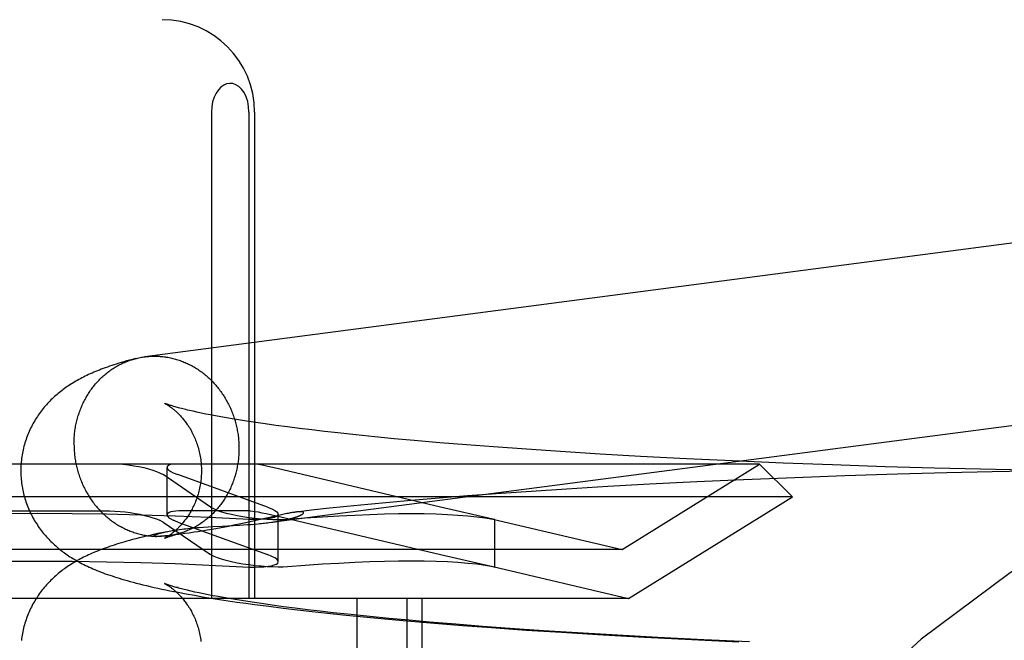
# Model space of a CAD drawing. Header units: inches. Extents: x 0 to 283, y 0 to 183.
# Tile 27 of 83: x 97.688 to 97.901, y 94.091 to 94.225. Entities that reach past the tile are written whole.
import ezdxf

# ---------------------------------------------------------------- set-up
doc = ezdxf.new("R2010")
doc.units = ezdxf.units.IN
doc.header["$LTSCALE"] = 15.583333
doc.header["$MEASUREMENT"] = 0
doc.linetypes.add('HIDDEN', pattern=[0.2, 0.1, -0.1])
doc.layers.add('DEFAULT_2', color=8, linetype='HIDDEN')

msp = doc.modelspace()

# ---------------------------------------------------------------- linework, layer by layer
at = {"layer": 'DEFAULT_2', "color": 8, "linetype": 'HIDDEN'}
for p, q in [((97.72961, 94.20504), (97.72961, 94.10004)), ((97.73773, 94.20504), (97.73773, 94.10004)), ((97.73895, 94.20504), (97.73895, 94.10004)), ((97.7265, 94.14026), (97.72564, 94.14045)), ((97.72741, 94.14007), (97.7265, 94.14026)), ((97.72839, 94.13987), (97.72741, 94.14007)), ((97.72942, 94.13967), (97.72839, 94.13987)), ((97.73051, 94.13946), (97.72942, 94.13967)), ((97.73166, 94.13925), (97.73051, 94.13946)), ((97.73286, 94.13904), (97.73166, 94.13925)), ((97.73412, 94.13882), (97.73286, 94.13904)), ((97.73543, 94.13861), (97.73412, 94.13882)), ((97.73679, 94.13839), (97.73543, 94.13861)), ((97.73821, 94.13817), (97.73679, 94.13839)), ((97.73968, 94.13795), (97.73821, 94.13817)), ((97.74119, 94.13773), (97.73968, 94.13795)), ((97.74356, 94.1374), (97.74119, 94.13773)), ((97.74603, 94.13707), (97.74356, 94.1374)), ((97.7486, 94.13675), (97.74603, 94.13707)), ((97.75127, 94.13642), (97.7486, 94.13675)), ((97.75403, 94.1361), (97.75127, 94.13642)), ((97.75688, 94.13578), (97.75403, 94.1361)), ((97.76081, 94.13536), (97.75688, 94.13578)), ((97.76488, 94.13495), (97.76081, 94.13536)), ((97.76908, 94.13454), (97.76488, 94.13495)), ((97.7734, 94.13415), (97.76908, 94.13454)), ((97.77896, 94.13367), (97.7734, 94.13415)), ((97.78467, 94.1332), (97.77896, 94.13367)), ((97.79052, 94.13275), (97.78467, 94.1332)), ((97.79768, 94.13224), (97.79052, 94.13275)), ((97.80497, 94.13175), (97.79768, 94.13224)), ((97.81359, 94.13122), (97.80497, 94.13175)), ((97.82228, 94.13072), (97.81359, 94.13122)), ((97.848, 94.12904), (97.53615, 94.12904)), ((97.81833, 94.11063), (97.848, 94.12904)), ((97.83223, 94.1302), (97.82228, 94.13072)), ((97.84212, 94.12974), (97.83223, 94.1302)), ((97.85307, 94.12927), (97.84212, 94.12974)), ((97.848, 94.12904), (97.85508, 94.12197)), ((97.86372, 94.12886), (97.85307, 94.12927)), ((97.87508, 94.12848), (97.86372, 94.12886)), ((97.71843, 94.12718), (97.71917, 94.12677)), ((97.72944, 94.11977), (97.71917, 94.12677)), ((97.72004, 94.11806), (97.72004, 94.12833)), ((97.72138, 94.12718), (97.72238, 94.12677)), ((97.74169, 94.11977), (97.72238, 94.12677)), ((97.74379, 94.1281), (97.7418, 94.12855)), ((97.77906, 94.11977), (97.74379, 94.1281)), ((97.87776, 94.12685), (97.86637, 94.12649)), ((97.88578, 94.12818), (97.87508, 94.12848)), ((97.88843, 94.12714), (97.87776, 94.12685)), ((97.8957, 94.12794), (97.88578, 94.12818)), ((97.89823, 94.12736), (97.88843, 94.12714)), ((97.90547, 94.12775), (97.8957, 94.12794)), ((97.90754, 94.12753), (97.89823, 94.12736)), ((97.82422, 94.12468), (97.81525, 94.12418)), ((97.83444, 94.12519), (97.82422, 94.12468)), ((97.84453, 94.12565), (97.83444, 94.12519)), ((97.85563, 94.1261), (97.84453, 94.12565)), ((97.86637, 94.12649), (97.85563, 94.1261)), ((97.7911, 94.12263), (97.78489, 94.12217)), ((97.79865, 94.12315), (97.7911, 94.12263)), ((97.80628, 94.12365), (97.79865, 94.12315)), ((97.81525, 94.12418), (97.80628, 94.12365)), ((97.85508, 94.12197), (97.52908, 94.12197)), ((97.76342, 94.12034), (97.75889, 94.11989)), ((97.76805, 94.12077), (97.76342, 94.12034)), ((97.77277, 94.12119), (97.76805, 94.12077)), ((97.77877, 94.12169), (97.77277, 94.12119)), ((97.78489, 94.12217), (97.77877, 94.12169)), ((97.81971, 94.10004), (97.85508, 94.12197)), ((97.67749, 94.11898), (97.70666, 94.11898)), ((97.73795, 94.11898), (97.72336, 94.11898)), ((97.72944, 94.11977), (97.73018, 94.11937)), ((97.73795, 94.11898), (97.73907, 94.11883)), ((97.74169, 94.11977), (97.74269, 94.11937)), ((97.7424, 94.11814), (97.74461, 94.11764)), ((97.74403, 94.10795), (97.74403, 94.11822)), ((97.74506, 94.11818), (97.74444, 94.11804)), ((97.75121, 94.11907), (97.74797, 94.1187)), ((97.75446, 94.11943), (97.75121, 94.11907)), ((97.75889, 94.11989), (97.75446, 94.11943)), ((97.7904, 94.11718), (97.77906, 94.11977)), ((97.71917, 94.1165), (97.71843, 94.11691)), ((97.71917, 94.1165), (97.72944, 94.1095)), ((97.72238, 94.1165), (97.72138, 94.11691)), ((97.72238, 94.1165), (97.74169, 94.1095)), ((97.73559, 94.11606), (97.73447, 94.11583)), ((97.73668, 94.11629), (97.73559, 94.11606)), ((97.73654, 94.11592), (97.73739, 94.11597)), ((97.73773, 94.11652), (97.73668, 94.11629)), ((97.73739, 94.11597), (97.73821, 94.11603)), ((97.73922, 94.11685), (97.73773, 94.11652)), ((97.73821, 94.11603), (97.739, 94.1161)), ((97.739, 94.1161), (97.73974, 94.11616)), ((97.74378, 94.1179), (97.73922, 94.11685)), ((97.74444, 94.11804), (97.74378, 94.1179)), ((97.74461, 94.11764), (97.74824, 94.11679)), ((97.74824, 94.11679), (97.77906, 94.1095)), ((97.79037, 94.11719), (97.81833, 94.11063)), ((97.79039, 94.11715), (97.79079, 94.11708)), ((97.79079, 94.11708), (97.7904, 94.11718)), ((97.79079, 94.10681), (97.79079, 94.11709)), ((97.71995, 94.11445), (97.7188, 94.11421)), ((97.72387, 94.11403), (97.72307, 94.11392)), ((97.72479, 94.11416), (97.72387, 94.11403)), ((97.72587, 94.11432), (97.72479, 94.11416)), ((97.7267, 94.11445), (97.72587, 94.11432)), ((97.72763, 94.11459), (97.7267, 94.11445)), ((97.72694, 94.11536), (97.72793, 94.11543)), ((97.72867, 94.11476), (97.72763, 94.11459)), ((97.72793, 94.11543), (97.72892, 94.1155)), ((97.72979, 94.11495), (97.72867, 94.11476)), ((97.72892, 94.1155), (97.72992, 94.11556)), ((97.73096, 94.11516), (97.72979, 94.11495)), ((97.72992, 94.11556), (97.7319, 94.11566)), ((97.73214, 94.11538), (97.73096, 94.11516)), ((97.7319, 94.11566), (97.73429, 94.11579)), ((97.73331, 94.1156), (97.73214, 94.11538)), ((97.73447, 94.11583), (97.73331, 94.1156)), ((97.73429, 94.11579), (97.73567, 94.11587)), ((97.73567, 94.11587), (97.73654, 94.11592)), ((97.7177, 94.11343), (97.71768, 94.11343)), ((97.71777, 94.11343), (97.71775, 94.11343)), ((97.71785, 94.11343), (97.71783, 94.11343)), ((97.71789, 94.11343), (97.71787, 94.11343)), ((97.71793, 94.11343), (97.71791, 94.11343)), ((97.71798, 94.11343), (97.71796, 94.11343)), ((97.71803, 94.11343), (97.718, 94.11343)), ((97.71808, 94.11343), (97.71805, 94.11343)), ((97.71827, 94.11343), (97.7182, 94.11343)), ((97.71835, 94.11344), (97.71827, 94.11343)), ((97.71843, 94.11344), (97.71835, 94.11344)), ((97.71852, 94.11344), (97.71843, 94.11344)), ((97.71862, 94.11345), (97.71852, 94.11344)), ((97.71873, 94.11346), (97.71862, 94.11345)), ((97.71885, 94.11346), (97.71873, 94.11346)), ((97.71898, 94.11347), (97.71885, 94.11346)), ((97.71911, 94.11348), (97.71898, 94.11347)), ((97.71927, 94.1135), (97.71911, 94.11348)), ((97.71952, 94.11352), (97.71927, 94.1135)), ((97.7198, 94.11354), (97.71952, 94.11352)), ((97.72011, 94.11357), (97.7198, 94.11354)), ((97.72046, 94.11361), (97.72011, 94.11357)), ((97.72084, 94.11365), (97.72046, 94.11361)), ((97.72128, 94.1137), (97.72084, 94.11365)), ((97.72179, 94.11376), (97.72128, 94.1137)), ((97.72238, 94.11384), (97.72179, 94.11376)), ((97.81833, 94.11063), (97.56583, 94.11063)), ((97.73018, 94.1091), (97.72944, 94.1095)), ((97.74269, 94.1091), (97.74169, 94.1095)), ((97.77906, 94.1095), (97.7904, 94.10691)), ((97.79037, 94.10692), (97.81971, 94.10004)), ((97.79079, 94.10681), (97.79039, 94.10688)), ((97.7904, 94.10691), (97.79079, 94.10681)), ((97.72695, 94.10123), (97.72606, 94.10142)), ((97.72789, 94.10104), (97.72695, 94.10123)), ((97.81971, 94.10004), (97.56444, 94.10004)), ((97.72416, 94.10103), (97.72593, 94.10072)), ((97.72593, 94.10072), (97.72771, 94.10041)), ((97.72771, 94.10041), (97.72952, 94.10011)), ((97.7289, 94.10084), (97.72789, 94.10104)), ((97.72996, 94.10063), (97.7289, 94.10084)), ((97.72952, 94.10011), (97.73136, 94.09982)), ((97.73107, 94.10042), (97.72996, 94.10063)), ((97.73225, 94.10021), (97.73107, 94.10042)), ((97.73136, 94.09982), (97.73323, 94.09954)), ((97.73348, 94.1), (97.73225, 94.10021)), ((97.73323, 94.09954), (97.73513, 94.09926)), ((97.73476, 94.09978), (97.73348, 94.1)), ((97.7361, 94.09956), (97.73476, 94.09978)), ((97.73513, 94.09926), (97.73706, 94.09899)), ((97.73749, 94.09935), (97.7361, 94.09956)), ((97.73706, 94.09899), (97.73902, 94.09872)), ((97.73893, 94.09913), (97.73749, 94.09935)), ((97.74043, 94.09891), (97.73893, 94.09913)), ((97.76101, 94.10004), (97.76101, 93.94379)), ((97.77184, 94.10004), (97.77184, 93.94379)), ((97.77508, 94.10004), (97.77508, 93.94379)), ((97.73902, 94.09872), (97.74202, 94.09833)), ((97.74276, 94.09858), (97.74043, 94.09891)), ((97.74202, 94.09833), (97.74508, 94.09794)), ((97.74519, 94.09825), (97.74276, 94.09858)), ((97.74508, 94.09794), (97.74821, 94.09757)), ((97.74773, 94.09792), (97.74519, 94.09825)), ((97.75036, 94.0976), (97.74773, 94.09792)), ((97.74821, 94.09757), (97.7514, 94.09721)), ((97.75309, 94.09727), (97.75036, 94.0976)), ((97.7514, 94.09721), (97.75466, 94.09685)), ((97.75591, 94.09695), (97.75309, 94.09727)), ((97.75466, 94.09685), (97.75797, 94.0965)), ((97.75981, 94.09653), (97.75591, 94.09695)), ((97.75797, 94.0965), (97.76248, 94.09605)), ((97.76384, 94.09612), (97.75981, 94.09653)), ((97.76248, 94.09605), (97.76709, 94.09562)), ((97.76801, 94.09571), (97.76384, 94.09612)), ((97.76709, 94.09562), (97.77179, 94.0952)), ((97.77231, 94.09531), (97.76801, 94.09571)), ((97.77179, 94.0952), (97.77777, 94.09469)), ((97.77671, 94.09492), (97.77231, 94.09531)), ((97.78237, 94.09445), (97.77671, 94.09492)), ((97.77777, 94.09469), (97.78387, 94.0942)), ((97.78816, 94.094), (97.78237, 94.09445)), ((97.78387, 94.0942), (97.79007, 94.09374)), ((97.79407, 94.09356), (97.78816, 94.094)), ((97.79007, 94.09374), (97.79761, 94.09321)), ((97.8013, 94.09306), (97.79407, 94.09356)), ((97.79761, 94.09321), (97.80523, 94.09272)), ((97.80864, 94.09259), (97.8013, 94.09306)), ((97.80523, 94.09272), (97.81419, 94.09218)), ((97.8173, 94.09207), (97.80864, 94.09259)), ((97.81419, 94.09218), (97.82317, 94.09168)), ((97.82601, 94.09159), (97.8173, 94.09207)), ((97.82317, 94.09168), (97.83339, 94.09116)), ((97.83594, 94.09109), (97.82601, 94.09159)), ((97.83339, 94.09116), (97.8435, 94.09069)), ((97.84579, 94.09064), (97.83594, 94.09109))]:
    msp.add_line(p, q, dxfattribs=at)
for points in [[(97.73773, 94.20504), (97.73765, 94.20623), (97.73745, 94.20734), (97.73711, 94.20838), (97.73666, 94.20929), (97.73613, 94.21003), (97.73553, 94.2106), (97.73489, 94.211), (97.73423, 94.21122), (97.73356, 94.21128), (97.7329, 94.21117), (97.73227, 94.2109), (97.73167, 94.21048), (97.73111, 94.2099), (97.73062, 94.20917), (97.7302, 94.2083), (97.72988, 94.20731), (97.72969, 94.20622), (97.72961, 94.20504)], [(97.93548, 94.18089), (97.93521, 94.1809), (97.93493, 94.1809), (97.93466, 94.18089), (97.93439, 94.18089), (97.93411, 94.18087), (97.93384, 94.18085), (97.93357, 94.18083), (97.93329, 94.1808), (97.93302, 94.18077), (97.71522, 94.15223)], [(97.71324, 94.15184), (97.71341, 94.15189), (97.71367, 94.15195), (97.71394, 94.15201), (97.71421, 94.15206), (97.71448, 94.15211), (97.71475, 94.15216), (97.71502, 94.1522), (97.71522, 94.15223)], [(97.71529, 94.15224), (97.71556, 94.15227), (97.71583, 94.1523), (97.71611, 94.15232), (97.71638, 94.15234), (97.71666, 94.15235), (97.71693, 94.15236), (97.7172, 94.15237), (97.71748, 94.15237), (97.71775, 94.15236)], [(97.71775, 94.15236), (97.71803, 94.15235), (97.7183, 94.15234), (97.71857, 94.15232), (97.71885, 94.1523), (97.71912, 94.15227), (97.7194, 94.15224), (97.71967, 94.1522), (97.71994, 94.15216), (97.72021, 94.15211), (97.72049, 94.15206), (97.72076, 94.152), (97.72103, 94.15194), (97.7213, 94.15188), (97.72156, 94.15181), (97.72183, 94.15174), (97.7221, 94.15166), (97.72236, 94.15158), (97.72263, 94.15149), (97.72289, 94.1514), (97.72315, 94.15131), (97.72341, 94.15121), (97.72367, 94.1511), (97.72393, 94.15099), (97.72419, 94.15088), (97.72444, 94.15076), (97.7247, 94.15064), (97.72495, 94.15052), (97.7252, 94.15039), (97.72545, 94.15025), (97.72569, 94.15011), (97.72594, 94.14997), (97.72618, 94.14983), (97.72642, 94.14968), (97.72666, 94.14952), (97.7269, 94.14936), (97.72713, 94.1492), (97.72736, 94.14904), (97.72759, 94.14887), (97.72782, 94.14869), (97.72805, 94.14852), (97.72827, 94.14834), (97.72849, 94.14815), (97.72871, 94.14796), (97.72892, 94.14777), (97.72914, 94.14758), (97.72934, 94.14738), (97.72955, 94.14718), (97.72976, 94.14697), (97.72996, 94.14676), (97.73016, 94.14655), (97.73035, 94.14633), (97.73054, 94.14611), (97.73073, 94.14589), (97.73092, 94.14567), (97.7311, 94.14544), (97.73128, 94.14521), (97.73146, 94.14498), (97.73163, 94.14474), (97.7318, 94.1445), (97.73197, 94.14426), (97.73213, 94.14401), (97.7323, 94.14376), (97.73245, 94.14351), (97.73261, 94.14326), (97.73276, 94.14301), (97.7329, 94.14275), (97.73304, 94.14249), (97.73318, 94.14223), (97.73332, 94.14196), (97.73345, 94.1417), (97.73358, 94.14143), (97.7337, 94.14116), (97.73382, 94.14089), (97.73394, 94.14061), (97.73405, 94.14034), (97.73416, 94.14006), (97.73427, 94.13978), (97.73437, 94.1395), (97.73446, 94.13921), (97.73456, 94.13893), (97.73465, 94.13864), (97.73473, 94.13836), (97.73481, 94.13807), (97.73489, 94.13778), (97.73496, 94.13749), (97.73503, 94.13719), (97.7351, 94.1369), (97.73516, 94.13661), (97.73521, 94.13631), (97.73527, 94.13602), (97.73532, 94.13572), (97.73536, 94.13542), (97.7354, 94.13513), (97.73544, 94.13483), (97.73547, 94.13453), (97.73549, 94.13423), (97.73552, 94.13393), (97.73554, 94.13363), (97.73555, 94.13333), (97.73556, 94.13303), (97.73557, 94.13273), (97.73557, 94.13243)], [(97.71324, 94.15184), (97.71258, 94.15167), (97.71193, 94.15149), (97.71131, 94.15132), (97.71072, 94.15115), (97.71015, 94.15098), (97.7096, 94.15082), (97.70908, 94.15065), (97.70857, 94.15049), (97.70808, 94.15033), (97.7076, 94.15017), (97.70714, 94.15001), (97.70669, 94.14985), (97.70625, 94.14968), (97.70582, 94.14952), (97.70541, 94.14936), (97.705, 94.1492), (97.7046, 94.14904), (97.70421, 94.14887), (97.70383, 94.14871), (97.70345, 94.14854), (97.70308, 94.14837), (97.70272, 94.1482), (97.70236, 94.14803), (97.70201, 94.14785), (97.70166, 94.14768), (97.70132, 94.1475), (97.70098, 94.14731), (97.70064, 94.14713), (97.70032, 94.14694), (97.7, 94.14675), (97.69968, 94.14656), (97.69937, 94.14637), (97.69907, 94.14618), (97.69877, 94.14598), (97.69848, 94.14579), (97.69819, 94.14559), (97.69791, 94.14538), (97.69763, 94.14518), (97.69735, 94.14497), (97.69708, 94.14476), (97.69681, 94.14455), (97.69654, 94.14433), (97.69628, 94.1441), (97.69601, 94.14387), (97.69575, 94.14364), (97.69549, 94.1434), (97.69523, 94.14315), (97.69497, 94.14291), (97.69472, 94.14265), (97.69448, 94.1424), (97.69423, 94.14214), (97.694, 94.14188), (97.69376, 94.14161), (97.69353, 94.14134), (97.6933, 94.14107), (97.69308, 94.14079), (97.69286, 94.14051), (97.69265, 94.14022), (97.69244, 94.13993), (97.69223, 94.13963), (97.69203, 94.13933), (97.69183, 94.13903), (97.69163, 94.13872), (97.69145, 94.13841), (97.69126, 94.13809), (97.69108, 94.13777), (97.69091, 94.13744), (97.69074, 94.13711), (97.69057, 94.13678), (97.69041, 94.13644), (97.69026, 94.1361), (97.69011, 94.13576), (97.68997, 94.13541), (97.68983, 94.13506), (97.6897, 94.13471), (97.68958, 94.13435), (97.68946, 94.13399), (97.68934, 94.13363), (97.68924, 94.13326), (97.68914, 94.13289), (97.68905, 94.13252), (97.68896, 94.13215), (97.68888, 94.13178), (97.68881, 94.1314), (97.68874, 94.13103), (97.68868, 94.13065), (97.68863, 94.13027), (97.68859, 94.12989), (97.68855, 94.12951), (97.68852, 94.12912), (97.68849, 94.12874), (97.68848, 94.12836), (97.68847, 94.12797), (97.68846, 94.12762)], [(97.69993, 94.13336), (97.69994, 94.13366), (97.69994, 94.13396), (97.69995, 94.13425), (97.69997, 94.13455), (97.69999, 94.13485), (97.70001, 94.13515), (97.70004, 94.13545), (97.70007, 94.13574), (97.7001, 94.13604), (97.70014, 94.13634), (97.70019, 94.13663), (97.70024, 94.13693), (97.70029, 94.13722), (97.70035, 94.13751), (97.70041, 94.1378), (97.70047, 94.13809), (97.70054, 94.13838), (97.70061, 94.13867), (97.70069, 94.13895), (97.70077, 94.13924), (97.70086, 94.13952), (97.70095, 94.1398), (97.70104, 94.14008), (97.70114, 94.14036), (97.70124, 94.14063), (97.70134, 94.14091), (97.70145, 94.14118), (97.70156, 94.14145), (97.70168, 94.14172), (97.7018, 94.14198), (97.70193, 94.14225), (97.70205, 94.14251), (97.70219, 94.14277), (97.70232, 94.14303), (97.70246, 94.14328), (97.7026, 94.14353), (97.70275, 94.14378), (97.7029, 94.14403), (97.70305, 94.14428), (97.70321, 94.14452), (97.70337, 94.14476), (97.70353, 94.14499), (97.7037, 94.14523), (97.70387, 94.14546), (97.70404, 94.14569), (97.70422, 94.14591), (97.7044, 94.14613), (97.70458, 94.14635), (97.70477, 94.14657), (97.70496, 94.14678), (97.70515, 94.14699), (97.70535, 94.14719), (97.70555, 94.14739), (97.70575, 94.14759), (97.70595, 94.14779), (97.70616, 94.14798), (97.70637, 94.14817), (97.70658, 94.14835), (97.7068, 94.14853), (97.70701, 94.14871), (97.70723, 94.14888), (97.70746, 94.14905), (97.70768, 94.14922), (97.70791, 94.14938), (97.70814, 94.14953), (97.70837, 94.14969), (97.70861, 94.14984), (97.70884, 94.14998), (97.70908, 94.15013), (97.70932, 94.15026), (97.70957, 94.1504), (97.70981, 94.15053), (97.71006, 94.15065), (97.7103, 94.15077), (97.71055, 94.15089), (97.71081, 94.151), (97.71106, 94.15111), (97.71132, 94.15121), (97.71157, 94.15131), (97.71183, 94.15141), (97.71209, 94.1515), (97.71235, 94.15159), (97.71261, 94.15167), (97.71288, 94.15174), (97.71314, 94.15182)], [(97.71949, 94.14219), (97.71948, 94.14219), (97.71949, 94.14219), (97.71951, 94.14218), (97.71953, 94.14217), (97.71956, 94.14215), (97.71959, 94.14214), (97.71963, 94.14211), (97.71968, 94.14209), (97.71973, 94.14206), (97.71979, 94.14203), (97.71985, 94.14199), (97.71991, 94.14196), (97.71999, 94.14191), (97.72006, 94.14187), (97.72014, 94.14182), (97.72022, 94.14177), (97.72031, 94.14171), (97.7204, 94.14165), (97.7205, 94.14159), (97.72059, 94.14152), (97.72069, 94.14145), (97.7208, 94.14138), (97.7209, 94.1413), (97.72101, 94.14121), (97.72113, 94.14113), (97.72124, 94.14104), (97.72136, 94.14094), (97.72148, 94.14084), (97.7216, 94.14074), (97.72173, 94.14063), (97.72185, 94.14052), (97.72198, 94.1404), (97.72212, 94.14028), (97.72225, 94.14016), (97.72238, 94.14002), (97.72252, 94.13989), (97.72266, 94.13975), (97.7228, 94.1396), (97.72294, 94.13945), (97.72309, 94.13929), (97.72323, 94.13913), (97.72338, 94.13896), (97.72352, 94.13878), (97.72367, 94.1386), (97.72382, 94.13841), (97.72396, 94.13822), (97.72411, 94.13802), (97.72426, 94.13781), (97.72441, 94.1376), (97.72456, 94.13738), (97.7247, 94.13715), (97.72485, 94.13692), (97.72499, 94.13668), (97.72514, 94.13643), (97.72528, 94.13618), (97.72542, 94.13592), (97.72556, 94.13566), (97.72569, 94.13539), (97.72582, 94.13511), (97.72595, 94.13483), (97.72607, 94.13454), (97.72619, 94.13424), (97.72631, 94.13394), (97.72642, 94.13364), (97.72653, 94.13333), (97.72663, 94.13302), (97.72673, 94.1327), (97.72682, 94.13238), (97.72691, 94.13205), (97.72699, 94.13172), (97.72706, 94.13139), (97.72713, 94.13105), (97.72719, 94.13071), (97.72725, 94.13037), (97.7273, 94.13003), (97.72734, 94.12968), (97.72738, 94.12934), (97.72741, 94.12899), (97.72743, 94.12864), (97.72745, 94.12829), (97.72746, 94.12794), (97.72746, 94.12762)], [(97.72564, 94.14045), (97.72485, 94.14063), (97.72447, 94.14072), (97.72411, 94.14081), (97.72376, 94.14089), (97.72343, 94.14098), (97.72312, 94.14106), (97.72282, 94.14114), (97.72253, 94.14121), (97.72226, 94.14129), (97.722, 94.14136), (97.72175, 94.14143), (97.72152, 94.1415), (97.72131, 94.14156), (97.72111, 94.14162), (97.72092, 94.14168), (97.72074, 94.14174), (97.72058, 94.14179), (97.72043, 94.14184), (97.72029, 94.14189), (97.72017, 94.14193), (97.72005, 94.14197), (97.71995, 94.14201), (97.71986, 94.14204), (97.71978, 94.14207), (97.71971, 94.1421), (97.71965, 94.14212), (97.7196, 94.14214), (97.71956, 94.14216), (97.71953, 94.14217), (97.7195, 94.14218), (97.7195, 94.14218)], [(97.73974, 94.11616), (97.7401, 94.1162), (97.74045, 94.11623), (97.74078, 94.11627), (97.74111, 94.1163), (97.74143, 94.11634), (97.74173, 94.11637), (97.74203, 94.11641), (97.93802, 94.14209)], [(97.69993, 94.13336), (97.69994, 94.13306), (97.69994, 94.13276), (97.69995, 94.13246), (97.69997, 94.13216), (97.69999, 94.13186), (97.70001, 94.13156), (97.70004, 94.13126), (97.70007, 94.13096), (97.7001, 94.13066), (97.70014, 94.13036), (97.70019, 94.13007), (97.70024, 94.12977), (97.70029, 94.12948), (97.70035, 94.12918), (97.70041, 94.12889), (97.70047, 94.12859), (97.70054, 94.1283), (97.70061, 94.12801), (97.70069, 94.12772), (97.70077, 94.12743), (97.70086, 94.12715), (97.70095, 94.12686), (97.70104, 94.12658), (97.70114, 94.12629), (97.70124, 94.12601), (97.70134, 94.12573), (97.70145, 94.12545), (97.70156, 94.12518), (97.70168, 94.1249), (97.7018, 94.12463), (97.70193, 94.12436), (97.70205, 94.12409), (97.70219, 94.12382), (97.70232, 94.12356), (97.70246, 94.1233), (97.7026, 94.12304), (97.70275, 94.12278), (97.7029, 94.12253), (97.70305, 94.12227), (97.70321, 94.12202), (97.70337, 94.12178), (97.70353, 94.12153), (97.7037, 94.12129), (97.70387, 94.12105), (97.70404, 94.12081), (97.70422, 94.12058), (97.7044, 94.12035), (97.70458, 94.12012), (97.70477, 94.1199), (97.70496, 94.11967), (97.70515, 94.11946), (97.70535, 94.11924), (97.70555, 94.11903), (97.70575, 94.11882), (97.70595, 94.11861), (97.70616, 94.11841), (97.70637, 94.11821), (97.70658, 94.11802), (97.7068, 94.11783), (97.70701, 94.11764), (97.70723, 94.11745), (97.70746, 94.11727), (97.70768, 94.1171), (97.70791, 94.11692), (97.70814, 94.11675), (97.70837, 94.11659), (97.70861, 94.11642), (97.70884, 94.11627), (97.70908, 94.11611), (97.70932, 94.11596), (97.70957, 94.11582), (97.70981, 94.11567), (97.71006, 94.11554), (97.7103, 94.1154), (97.71055, 94.11527), (97.71081, 94.11515), (97.71106, 94.11503), (97.71132, 94.11491), (97.71157, 94.1148), (97.71183, 94.11469), (97.71209, 94.11458), (97.71235, 94.11448), (97.71261, 94.11439), (97.71288, 94.1143), (97.71314, 94.11421), (97.71341, 94.11413), (97.71367, 94.11405), (97.71394, 94.11398), (97.71421, 94.11391), (97.71448, 94.11384), (97.71475, 94.11378), (97.71502, 94.11373), (97.71529, 94.11368), (97.71556, 94.11363), (97.71583, 94.11359), (97.71611, 94.11355), (97.71638, 94.11352), (97.71666, 94.11349), (97.71693, 94.11347), (97.7172, 94.11345), (97.71748, 94.11344), (97.71775, 94.11343)], [(97.73557, 94.13243), (97.73557, 94.13213), (97.73556, 94.13183), (97.73555, 94.13153), (97.73554, 94.13124), (97.73552, 94.13094), (97.73549, 94.13064), (97.73547, 94.13034), (97.73544, 94.13004), (97.7354, 94.12975), (97.73536, 94.12945), (97.73532, 94.12916), (97.73527, 94.12886), (97.73521, 94.12857), (97.73516, 94.12828), (97.7351, 94.12799), (97.73503, 94.1277), (97.73496, 94.12741), (97.73489, 94.12712), (97.73481, 94.12684), (97.73473, 94.12655), (97.73465, 94.12627), (97.73456, 94.12599), (97.73446, 94.12571), (97.73437, 94.12543), (97.73427, 94.12516), (97.73416, 94.12488), (97.73405, 94.12461), (97.73394, 94.12434), (97.73382, 94.12407), (97.7337, 94.1238), (97.73358, 94.12354), (97.73345, 94.12328), (97.73332, 94.12302), (97.73318, 94.12276), (97.73304, 94.12251), (97.7329, 94.12225), (97.73276, 94.122), (97.73261, 94.12176), (97.73245, 94.12151), (97.7323, 94.12127), (97.73213, 94.12103), (97.73197, 94.12079), (97.7318, 94.12056), (97.73163, 94.12033), (97.73146, 94.1201), (97.73128, 94.11988), (97.7311, 94.11966), (97.73092, 94.11944), (97.73073, 94.11922), (97.73054, 94.11901), (97.73035, 94.1188), (97.73016, 94.1186), (97.72996, 94.1184), (97.72976, 94.1182), (97.72955, 94.118), (97.72934, 94.11781), (97.72914, 94.11762), (97.72892, 94.11744), (97.72871, 94.11726), (97.72849, 94.11708), (97.72827, 94.11691), (97.72805, 94.11674), (97.72782, 94.11657), (97.72759, 94.11641), (97.72736, 94.11625), (97.72713, 94.1161), (97.7269, 94.11595), (97.72666, 94.1158), (97.72642, 94.11566), (97.72618, 94.11553), (97.72594, 94.11539), (97.72569, 94.11526), (97.72545, 94.11514), (97.7252, 94.11502), (97.72495, 94.1149), (97.7247, 94.11479), (97.72444, 94.11468), (97.72419, 94.11458), (97.72393, 94.11448), (97.72367, 94.11438), (97.72341, 94.11429), (97.72315, 94.1142), (97.72289, 94.11412), (97.72263, 94.11404)], [(97.71049, 94.12904), (97.71168, 94.12889), (97.71285, 94.12871), (97.71397, 94.12851), (97.71504, 94.12828), (97.71604, 94.12802), (97.71694, 94.12775), (97.71775, 94.12747), (97.71843, 94.12718)], [(97.72104, 94.12904), (97.72058, 94.12889), (97.72026, 94.12871), (97.72008, 94.12851), (97.72004, 94.12834)], [(97.7418, 94.12855), (97.74092, 94.12874), (97.74014, 94.1289), (97.73945, 94.12904)], [(97.68846, 94.12762), (97.68847, 94.12726), (97.68848, 94.12688), (97.68849, 94.12649), (97.68852, 94.12611), (97.68855, 94.12573), (97.68859, 94.12535), (97.68863, 94.12496), (97.68868, 94.12458), (97.68874, 94.12421), (97.68881, 94.12383), (97.68888, 94.12345), (97.68896, 94.12308), (97.68905, 94.12271), (97.68914, 94.12234), (97.68924, 94.12197), (97.68934, 94.12161), (97.68946, 94.12124), (97.68957, 94.12088), (97.6897, 94.12053), (97.68983, 94.12017), (97.68997, 94.11982), (97.69011, 94.11947), (97.69026, 94.11913), (97.69041, 94.11879), (97.69057, 94.11845), (97.69074, 94.11812), (97.69091, 94.11779), (97.69108, 94.11746), (97.69126, 94.11714), (97.69144, 94.11682), (97.69163, 94.11651), (97.69183, 94.1162), (97.69203, 94.1159), (97.69223, 94.1156), (97.69244, 94.1153), (97.69265, 94.11501), (97.69286, 94.11472), (97.69308, 94.11444), (97.6933, 94.11416), (97.69353, 94.11389), (97.69376, 94.11362), (97.694, 94.11335), (97.69423, 94.11309), (97.69448, 94.11283), (97.69472, 94.11258), (97.69497, 94.11232), (97.69523, 94.11208), (97.69549, 94.11183), (97.69575, 94.11159), (97.69601, 94.11136), (97.69628, 94.11113), (97.69654, 94.1109), (97.69681, 94.11068), (97.69708, 94.11047), (97.69735, 94.11026), (97.69763, 94.11005), (97.69791, 94.10985), (97.69819, 94.10964), (97.69848, 94.10944), (97.69877, 94.10925), (97.69907, 94.10905), (97.69937, 94.10886), (97.69968, 94.10867), (97.7, 94.10848), (97.70032, 94.10829), (97.70065, 94.1081), (97.70099, 94.10791), (97.70134, 94.10772), (97.70169, 94.10754), (97.70206, 94.10735), (97.70244, 94.10716), (97.70282, 94.10698), (97.70322, 94.10679), (97.70362, 94.10661), (97.70404, 94.10643), (97.70446, 94.10625), (97.70489, 94.10607), (97.70533, 94.1059), (97.70577, 94.10573), (97.70623, 94.10555), (97.70669, 94.10538), (97.70717, 94.10521), (97.70766, 94.10504), (97.70815, 94.10488), (97.70866, 94.10471), (97.70918, 94.10454), (97.70972, 94.10438), (97.71027, 94.10421), (97.71084, 94.10404), (97.71143, 94.10388), (97.71204, 94.10371), (97.71268, 94.10353), (97.71335, 94.10336), (97.71405, 94.10318), (97.7148, 94.10299), (97.71558, 94.10281), (97.71639, 94.10262), (97.71722, 94.10243), (97.71807, 94.10224), (97.71892, 94.10206), (97.71978, 94.10188), (97.72065, 94.1017), (97.72152, 94.10153), (97.7224, 94.10136), (97.72416, 94.10103)], [(97.72746, 94.12762), (97.72746, 94.12729), (97.72745, 94.12694), (97.72743, 94.12659), (97.72741, 94.12624), (97.72738, 94.1259), (97.72734, 94.12555), (97.7273, 94.12521), (97.72725, 94.12486), (97.7272, 94.12452), (97.72713, 94.12419), (97.72706, 94.12385), (97.72699, 94.12352), (97.72691, 94.12319), (97.72682, 94.12287), (97.72673, 94.12254), (97.72664, 94.12223), (97.72653, 94.12191), (97.72643, 94.1216), (97.72632, 94.1213), (97.7262, 94.121), (97.72608, 94.12071), (97.72596, 94.12042), (97.72583, 94.12014), (97.7257, 94.11986), (97.72556, 94.11959), (97.72543, 94.11933), (97.72529, 94.11907), (97.72515, 94.11882), (97.72501, 94.11857), (97.72486, 94.11833), (97.72472, 94.1181), (97.72457, 94.11787), (97.72442, 94.11765), (97.72428, 94.11744), (97.72413, 94.11723), (97.72398, 94.11703), (97.72383, 94.11684), (97.72368, 94.11665), (97.72354, 94.11647), (97.72339, 94.11629), (97.72325, 94.11612), (97.7231, 94.11596), (97.72296, 94.1158), (97.72282, 94.11565), (97.72268, 94.1155), (97.72254, 94.11536), (97.7224, 94.11522), (97.72227, 94.11509), (97.72213, 94.11497), (97.722, 94.11484), (97.72187, 94.11473), (97.72175, 94.11461), (97.72162, 94.11451), (97.7215, 94.1144), (97.72138, 94.1143), (97.72126, 94.11421), (97.72114, 94.11412), (97.72103, 94.11403), (97.72092, 94.11395), (97.72082, 94.11387), (97.72071, 94.11379), (97.72061, 94.11372), (97.72051, 94.11365), (97.72042, 94.11359), (97.72033, 94.11353), (97.72024, 94.11347), (97.72016, 94.11342), (97.72008, 94.11337), (97.72, 94.11333), (97.71993, 94.11328), (97.71986, 94.11324), (97.7198, 94.11321), (97.71974, 94.11318), (97.71969, 94.11315), (97.71964, 94.11312), (97.7196, 94.1131), (97.71956, 94.11308), (97.71953, 94.11307), (97.71951, 94.11305), (97.71949, 94.11305), (97.71949, 94.11304)], [(97.72004, 94.12834), (97.72004, 94.12828), (97.72016, 94.12802), (97.72042, 94.12775), (97.72083, 94.12747), (97.72138, 94.12718)], [(97.69208, 94.11837), (97.68462, 94.11833), (97.67718, 94.11822), (97.66976, 94.11805), (97.66237, 94.11782), (97.65503, 94.11751), (97.64774, 94.11715)], [(97.73641, 94.11715), (97.72912, 94.11751), (97.72178, 94.11782), (97.71439, 94.11805), (97.70697, 94.11822), (97.69953, 94.11833), (97.69208, 94.11837)], [(97.70666, 94.11898), (97.70771, 94.11896), (97.70879, 94.11891), (97.70988, 94.11882), (97.71098, 94.11871), (97.71207, 94.11857), (97.71314, 94.11839), (97.71418, 94.1182), (97.71517, 94.11797), (97.71611, 94.11773), (97.71697, 94.11747), (97.71775, 94.1172), (97.71843, 94.11691)], [(97.72336, 94.11898), (97.72259, 94.11896), (97.72191, 94.11891), (97.72132, 94.11882), (97.72084, 94.11871), (97.72046, 94.11857), (97.7202, 94.11839), (97.72006, 94.1182), (97.72004, 94.11807)], [(97.73018, 94.11937), (97.73093, 94.11905), (97.73182, 94.11875), (97.73283, 94.11847), (97.73395, 94.1182), (97.73515, 94.11795), (97.73641, 94.11773), (97.73771, 94.11754), (97.73903, 94.11738), (97.74035, 94.11725), (97.74164, 94.11716), (97.74287, 94.1171), (97.74403, 94.11708), (97.7451, 94.1171), (97.74606, 94.11715)], [(97.74403, 94.11822), (97.74392, 94.11795), (97.74365, 94.11773), (97.7432, 94.11754), (97.74259, 94.11738), (97.74183, 94.11725), (97.74094, 94.11716), (97.73994, 94.1171), (97.73883, 94.11708), (97.73765, 94.1171), (97.73641, 94.11715)], [(97.73907, 94.11883), (97.73974, 94.11871), (97.74052, 94.11855), (97.74141, 94.11836), (97.7424, 94.11814)], [(97.74259, 94.11648), (97.74286, 94.11652), (97.74312, 94.11656), (97.74337, 94.1166), (97.74361, 94.11663), (97.74384, 94.11667), (97.74406, 94.11671), (97.74427, 94.11674), (97.74447, 94.11678), (97.74467, 94.11682), (97.74486, 94.11685), (97.74504, 94.11689), (97.74521, 94.11692), (97.74538, 94.11695), (97.74554, 94.11699), (97.7457, 94.11702), (97.74585, 94.11706), (97.74599, 94.11709), (97.74612, 94.11712), (97.74625, 94.11715), (97.74638, 94.11718), (97.7465, 94.11721), (97.74661, 94.11724), (97.74672, 94.11727), (97.74683, 94.1173), (97.74693, 94.11732), (97.74702, 94.11735), (97.74712, 94.11738), (97.74721, 94.1174), (97.7473, 94.11743), (97.74738, 94.11745), (97.74746, 94.11748), (97.74754, 94.1175), (97.74761, 94.11752), (97.74768, 94.11755), (97.74775, 94.11757), (97.74782, 94.11759), (97.74788, 94.11761), (97.74794, 94.11763), (97.748, 94.11765), (97.74806, 94.11767), (97.74811, 94.11769), (97.74817, 94.11771), (97.74822, 94.11773), (97.74827, 94.11775), (97.74832, 94.11777), (97.74837, 94.11779), (97.74841, 94.11781), (97.74846, 94.11783), (97.7485, 94.11784), (97.74854, 94.11786), (97.74858, 94.11788), (97.74862, 94.1179), (97.74866, 94.11791), (97.7487, 94.11793), (97.74874, 94.11795), (97.74877, 94.11796), (97.74881, 94.11798), (97.74884, 94.118), (97.74888, 94.11801), (97.74891, 94.11803), (97.74894, 94.11804), (97.74897, 94.11806), (97.749, 94.11808), (97.74903, 94.11809), (97.74906, 94.11811), (97.74909, 94.11812), (97.74911, 94.11814), (97.74914, 94.11816), (97.74917, 94.11817), (97.74919, 94.11819), (97.74922, 94.1182), (97.74924, 94.11822), (97.74926, 94.11823), (97.74928, 94.11825), (97.74931, 94.11827), (97.74933, 94.11828), (97.74935, 94.1183), (97.74937, 94.11831), (97.74938, 94.11833), (97.7494, 94.11835), (97.74942, 94.11836), (97.74943, 94.11838), (97.74945, 94.11839), (97.74946, 94.11841), (97.74947, 94.11843), (97.74949, 94.11844), (97.74949, 94.11846), (97.7495, 94.11847), (97.74951, 94.11849), (97.74952, 94.11851), (97.74952, 94.11852), (97.74952, 94.11854), (97.74952, 94.11856), (97.74952, 94.11857), (97.74951, 94.11859), (97.7495, 94.1186), (97.74949, 94.11862), (97.74948, 94.11863), (97.74946, 94.11865), (97.74945, 94.11866), (97.74942, 94.11867), (97.7494, 94.11869), (97.74936, 94.1187), (97.74933, 94.11871), (97.74929, 94.11872), (97.74925, 94.11873), (97.7492, 94.11874), (97.74914, 94.11874), (97.74908, 94.11875), (97.74902, 94.11875), (97.74894, 94.11876), (97.74887, 94.11876), (97.74878, 94.11876), (97.74869, 94.11876), (97.74858, 94.11875), (97.74847, 94.11875), (97.74836, 94.11874), (97.74823, 94.11873), (97.74809, 94.11871)], [(97.74269, 94.11937), (97.74328, 94.11905), (97.74371, 94.11875), (97.74396, 94.11847), (97.74403, 94.11822)], [(97.74795, 94.1187), (97.74779, 94.11868), (97.74762, 94.11865), (97.74745, 94.11863), (97.74726, 94.1186), (97.74706, 94.11857), (97.74685, 94.11853), (97.74663, 94.11849), (97.7464, 94.11845), (97.74616, 94.1184), (97.74591, 94.11835), (97.74564, 94.1183), (97.74506, 94.11818)], [(97.74606, 94.11715), (97.74988, 94.11743), (97.75358, 94.11767), (97.75713, 94.11788), (97.76056, 94.11805), (97.76384, 94.11819), (97.76699, 94.11829), (97.76999, 94.11835), (97.77286, 94.11837), (97.77557, 94.11835), (97.77815, 94.11829), (97.78057, 94.11819), (97.78284, 94.11805), (97.78496, 94.11788), (97.78693, 94.11767), (97.78874, 94.11743), (97.79039, 94.11715)], [(97.72004, 94.11807), (97.72005, 94.11797), (97.72017, 94.11773), (97.72043, 94.11747), (97.72083, 94.1172), (97.72138, 94.11691)], [(97.7188, 94.11421), (97.71796, 94.11403), (97.71712, 94.11385), (97.7163, 94.11366), (97.71551, 94.11347), (97.71473, 94.11329), (97.71399, 94.1131), (97.71327, 94.11292), (97.71259, 94.11274), (97.71194, 94.11256), (97.71132, 94.11239), (97.71073, 94.11222), (97.71016, 94.11205), (97.70961, 94.11189), (97.70909, 94.11172), (97.70858, 94.11156), (97.70808, 94.1114), (97.70761, 94.11124), (97.70714, 94.11107), (97.70669, 94.11091), (97.70625, 94.11075), (97.70583, 94.11059), (97.70541, 94.11043), (97.705, 94.11027), (97.7046, 94.11011), (97.70421, 94.10994), (97.70383, 94.10978), (97.70346, 94.10961), (97.70309, 94.10944), (97.70272, 94.10927), (97.70236, 94.1091), (97.70201, 94.10892), (97.70166, 94.10874), (97.70132, 94.10856), (97.70098, 94.10838), (97.70065, 94.1082), (97.70032, 94.10801), (97.7, 94.10782), (97.69968, 94.10763), (97.69937, 94.10744), (97.69907, 94.10725), (97.69877, 94.10705), (97.69848, 94.10685), (97.69819, 94.10665), (97.69791, 94.10645), (97.69763, 94.10625), (97.69735, 94.10604), (97.69708, 94.10583), (97.69681, 94.10561), (97.69654, 94.10539), (97.69628, 94.10517), (97.69601, 94.10494), (97.69575, 94.10471), (97.69549, 94.10447), (97.69523, 94.10422), (97.69497, 94.10397), (97.69472, 94.10372), (97.69448, 94.10347), (97.69423, 94.10321), (97.694, 94.10295), (97.69376, 94.10268), (97.69353, 94.10241), (97.69331, 94.10214), (97.69308, 94.10186), (97.69286, 94.10157), (97.69265, 94.10129), (97.69244, 94.101), (97.69223, 94.1007), (97.69203, 94.1004), (97.69183, 94.1001), (97.69164, 94.09979), (97.69145, 94.09947), (97.69126, 94.09916), (97.69108, 94.09884), (97.69091, 94.09851), (97.69074, 94.09818), (97.69057, 94.09785), (97.69041, 94.09751), (97.69026, 94.09717), (97.69011, 94.09682), (97.68997, 94.09648), (97.68983, 94.09613), (97.6897, 94.09577), (97.68958, 94.09542), (97.68946, 94.09506), (97.68934, 94.09469), (97.68924, 94.09433), (97.68914, 94.09396), (97.68905, 94.09359), (97.68896, 94.09322), (97.68888, 94.09285), (97.68881, 94.09247), (97.68874, 94.09209), (97.68868, 94.09171), (97.68863, 94.09133), (97.68859, 94.09095)], [(97.71766, 94.11343), (97.71765, 94.11343), (97.71763, 94.11343), (97.71761, 94.11343), (97.7176, 94.11343), (97.71758, 94.11344), (97.71757, 94.11344), (97.71755, 94.11344), (97.71753, 94.11344), (97.71752, 94.11344), (97.7175, 94.11344), (97.71749, 94.11344), (97.71747, 94.11345), (97.71745, 94.11345), (97.71744, 94.11345), (97.71742, 94.11345), (97.71741, 94.11346), (97.71739, 94.11346), (97.71738, 94.11346), (97.71736, 94.11346), (97.71735, 94.11347), (97.71733, 94.11347), (97.71732, 94.11348), (97.7173, 94.11348), (97.71729, 94.11348), (97.71728, 94.11349), (97.71727, 94.1135), (97.71726, 94.1135), (97.71725, 94.11351), (97.71724, 94.11351), (97.71723, 94.11352), (97.71722, 94.11353), (97.71722, 94.11353), (97.71722, 94.11354), (97.71721, 94.11355), (97.71721, 94.11356), (97.71722, 94.11357), (97.71722, 94.11358), (97.71722, 94.11359), (97.71723, 94.1136), (97.71724, 94.11362), (97.71726, 94.11363), (97.71727, 94.11364), (97.71729, 94.11366), (97.71731, 94.11367), (97.71734, 94.11369), (97.71737, 94.11371), (97.7174, 94.11372), (97.71743, 94.11374), (97.71747, 94.11376), (97.71752, 94.11378), (97.71757, 94.1138), (97.71763, 94.11383), (97.71769, 94.11385), (97.71776, 94.11388), (97.71783, 94.1139), (97.71791, 94.11393), (97.718, 94.11396), (97.7181, 94.11399), (97.71821, 94.11403), (97.71833, 94.11406), (97.71846, 94.1141), (97.71859, 94.11414), (97.71874, 94.11417), (97.7189, 94.11422), (97.71908, 94.11426), (97.71927, 94.1143), (97.71947, 94.11435), (97.7197, 94.1144)], [(97.72307, 94.11392), (97.72021, 94.11355), (97.71994, 94.11352), (97.71967, 94.11349), (97.7194, 94.11347), (97.71912, 94.11345), (97.71885, 94.11344), (97.71857, 94.11343), (97.7183, 94.11342), (97.71803, 94.11342), (97.71775, 94.11343)], [(97.71948, 94.11304), (97.71948, 94.11304), (97.71949, 94.11304), (97.7195, 94.11305), (97.71952, 94.11306), (97.71955, 94.11307), (97.71959, 94.11309), (97.71964, 94.11311), (97.71969, 94.11313), (97.71976, 94.11315), (97.71984, 94.11318), (97.71992, 94.11322), (97.72002, 94.11325), (97.72013, 94.11329), (97.72026, 94.11333), (97.72039, 94.11338), (97.72054, 94.11343), (97.7207, 94.11348), (97.72087, 94.11353), (97.72105, 94.11359), (97.72125, 94.11365), (97.72146, 94.11371), (97.72168, 94.11378), (97.72192, 94.11385), (97.72218, 94.11392), (97.72263, 94.11404)], [(97.71995, 94.11445), (97.72022, 94.11451), (97.72051, 94.11456), (97.72082, 94.11462), (97.72116, 94.11468), (97.72153, 94.11474), (97.72192, 94.1148), (97.72233, 94.11486), (97.72275, 94.11492), (97.72319, 94.11498), (97.72364, 94.11504), (97.72409, 94.11509), (97.72455, 94.11514), (97.72502, 94.11519), (97.72549, 94.11523), (97.72597, 94.11528), (97.72646, 94.11532), (97.72694, 94.11536)], [(97.72244, 94.11399), (97.72236, 94.11397), (97.7221, 94.1139), (97.72183, 94.11384), (97.72156, 94.11378), (97.7213, 94.11372), (97.72103, 94.11367), (97.72076, 94.11363), (97.72049, 94.11359), (97.72029, 94.11356)], [(97.7182, 94.11343), (97.71814, 94.11343), (97.71811, 94.11343)], [(97.64774, 94.10688), (97.65503, 94.10724), (97.66237, 94.10755), (97.66976, 94.10778), (97.67718, 94.10795), (97.68462, 94.10806), (97.69208, 94.10809)], [(97.69208, 94.10809), (97.69953, 94.10806), (97.70697, 94.10795), (97.71439, 94.10778), (97.72178, 94.10755), (97.72912, 94.10724), (97.73641, 94.10688)], [(97.74606, 94.10688), (97.7451, 94.10682), (97.74403, 94.10681), (97.74287, 94.10683), (97.74164, 94.10689), (97.74035, 94.10698), (97.73903, 94.10711), (97.73771, 94.10727), (97.73641, 94.10746), (97.73514, 94.10768), (97.73394, 94.10793), (97.73283, 94.1082), (97.73182, 94.10848), (97.73093, 94.10878), (97.73018, 94.1091)], [(97.73641, 94.10688), (97.73765, 94.10682), (97.73884, 94.10681), (97.73994, 94.10683), (97.74095, 94.10689), (97.74184, 94.10698), (97.74259, 94.10711), (97.7432, 94.10727), (97.74365, 94.10746), (97.74393, 94.10768), (97.74403, 94.10795)], [(97.74403, 94.10795), (97.74396, 94.1082), (97.74371, 94.10848), (97.74328, 94.10878), (97.74269, 94.1091)], [(97.79039, 94.10688), (97.78874, 94.10716), (97.78693, 94.1074), (97.78496, 94.10761), (97.78284, 94.10778), (97.78057, 94.10792), (97.77815, 94.10802), (97.77557, 94.10807), (97.77286, 94.10809), (97.76999, 94.10807), (97.76699, 94.10802), (97.76384, 94.10792), (97.76056, 94.10778), (97.75713, 94.10761), (97.75358, 94.1074), (97.74988, 94.10716), (97.74606, 94.10688)], [(97.71949, 94.10325), (97.71948, 94.10326), (97.71949, 94.10325), (97.71951, 94.10324), (97.71953, 94.10323), (97.71956, 94.10322), (97.71959, 94.1032), (97.71963, 94.10318), (97.71968, 94.10316), (97.71973, 94.10313), (97.71979, 94.1031), (97.71985, 94.10306), (97.71991, 94.10302), (97.71999, 94.10298), (97.72006, 94.10293), (97.72014, 94.10289), (97.72022, 94.10283), (97.72031, 94.10278), (97.7204, 94.10272), (97.7205, 94.10265), (97.72059, 94.10259), (97.72069, 94.10252), (97.7208, 94.10244), (97.7209, 94.10236), (97.72101, 94.10228), (97.72113, 94.10219), (97.72124, 94.1021), (97.72136, 94.10201), (97.72148, 94.10191), (97.7216, 94.10181), (97.72173, 94.1017), (97.72185, 94.10159), (97.72198, 94.10147), (97.72212, 94.10135), (97.72225, 94.10122), (97.72238, 94.10109), (97.72252, 94.10095), (97.72266, 94.10081), (97.7228, 94.10067), (97.72294, 94.10051), (97.72309, 94.10036), (97.72323, 94.10019), (97.72338, 94.10002), (97.72352, 94.09985), (97.72367, 94.09967), (97.72382, 94.09948), (97.72396, 94.09928), (97.72411, 94.09908), (97.72426, 94.09888), (97.72441, 94.09866), (97.72456, 94.09844), (97.7247, 94.09822), (97.72485, 94.09798), (97.72499, 94.09775), (97.72514, 94.0975), (97.72528, 94.09725), (97.72542, 94.09699), (97.72556, 94.09672), (97.72569, 94.09645), (97.72582, 94.09618), (97.72595, 94.09589), (97.72607, 94.0956), (97.72619, 94.09531), (97.72631, 94.09501), (97.72642, 94.09471), (97.72653, 94.0944), (97.72663, 94.09408), (97.72673, 94.09376), (97.72682, 94.09344), (97.72691, 94.09312), (97.72699, 94.09279), (97.72706, 94.09245), (97.72713, 94.09212), (97.72719, 94.09178), (97.72725, 94.09144), (97.7273, 94.0911), (97.72734, 94.09075)], [(97.72606, 94.10142), (97.72524, 94.10161), (97.72485, 94.1017), (97.72447, 94.10179), (97.72411, 94.10188), (97.72376, 94.10196), (97.72343, 94.10204), (97.72312, 94.10213), (97.72282, 94.1022), (97.72253, 94.10228), (97.72226, 94.10236), (97.722, 94.10243), (97.72175, 94.1025), (97.72152, 94.10256), (97.72131, 94.10263), (97.72111, 94.10269), (97.72092, 94.10275), (97.72074, 94.1028), (97.72058, 94.10286), (97.72043, 94.1029), (97.72029, 94.10295), (97.72017, 94.10299), (97.72005, 94.10303), (97.71995, 94.10307), (97.71986, 94.10311), (97.71978, 94.10314), (97.71971, 94.10316), (97.71965, 94.10319), (97.7196, 94.10321), (97.71956, 94.10322), (97.71953, 94.10324), (97.7195, 94.10325), (97.7195, 94.10325)]]:
    msp.add_lwpolyline(points, dxfattribs=at)
for centre, radius, start, end in [((97.71895, 94.20504), 0.02, 0, 90), ((98.04191, 93.89829), 0.25, 90, 270)]:
    msp.add_arc(centre, radius, start, end, dxfattribs=at)

doc.saveas('drawing.dxf')
